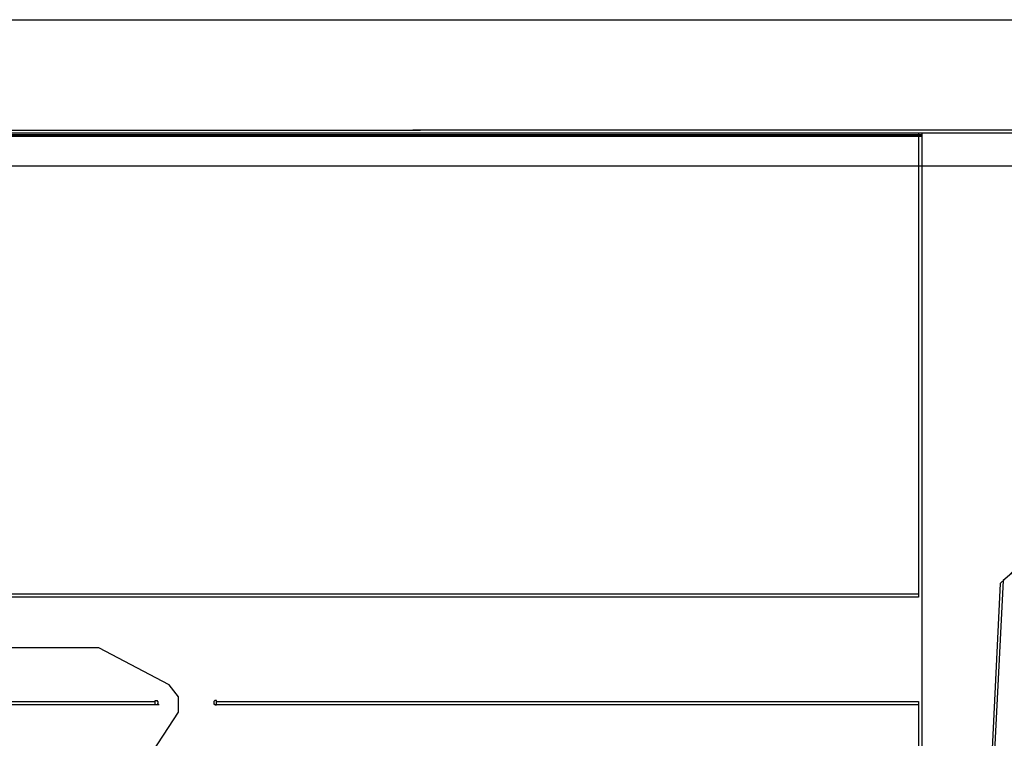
# Model space of a CAD drawing. Header units: millimetres. Extents: x 391350 to 515311, y -283575 to -199836.
# Tile 78 of 102: x 481525 to 497582, y -260425 to -248700. Entities that reach past the tile are written whole.
import ezdxf

# ---------------------------------------------------------------- set-up
doc = ezdxf.new("R2010")
doc.units = ezdxf.units.MM
doc.layers.add('Evac_Occupant', color=183, linetype='Continuous')
doc.layers.add('Evac_Path_Fail', color=1, linetype='Continuous')

msp = doc.modelspace()

# ---------------------------------------------------------------- linework, layer by layer
at = {"color": 0}
for p, q in [((456689, -250501), (488059, -250501)), ((510556, -250551), (456689, -250551)), ((460804, -250501), (486234, -250501)), ((460804, -250576), (496234, -250576)), ((460804, -250586), (496234, -250586)), ((465601, -250598), (496234, -250598)), ((510556, -250501), (487934, -250501)), ((487934, -250501), (488059, -250501)), ((496184, -250551), (496184, -258123)), ((496234, -250551), (496234, -263123)), ((496184, -258073), (479302, -258073)), ((496184, -258123), (479302, -258123)), ((476805, -259823), (483737, -259823)), ((476805, -259873), (483737, -259873)), ((483737, -259881), (483737, -259809)), ((483737, -259809), (483767, -259809)), ((483802, -259881), (483737, -259881)), ((483780, -259827), (483767, -259809)), ((483780, -259866), (483767, -259866)), ((483767, -259866), (483767, -259881)), ((483780, -259827), (483780, -259866)), ((484693, -259827), (484706, -259809)), ((484693, -259827), (484693, -259866)), ((484693, -259866), (484706, -259866)), ((484737, -259809), (484706, -259809)), ((484706, -259866), (484706, -259881)), ((484706, -259881), (484737, -259881)), ((484737, -259881), (484737, -259809)), ((484737, -259823), (496184, -259823)), ((484737, -259873), (496184, -259873)), ((496184, -259823), (496184, -263123)), ((496234, -259823), (496234, -259948)), ((496234, -259823), (496234, -259948))]:
    msp.add_line(p, q, dxfattribs=at)
msp.add_lwpolyline([(456689, -248700), (515311, -248700), (515311, -283575), (456689, -283575)], close=True, dxfattribs=at)
at = {"layer": 'Evac_Occupant'}
msp.add_lwpolyline([(466115, -251082), (476119, -251082), (498658, -251082), (509557, -251082), (507579, -261603), (507721, -269970), (507830, -276144), (486491, -274811), (462153, -273439)], dxfattribs=at)
at = {"layer": 'Evac_Path_Fail'}
for points in [[(498664, -251100), (498314, -257150), (497514, -257900), (496564, -277550), (495164, -278800), (482014, -278800), (481814, -278950), (481564, -279350)], [(509564, -251100), (505014, -251600), (504814, -251750), (497564, -257850), (496564, -277550), (495164, -278800), (482014, -278800), (481814, -278950), (481564, -279350)], [(486514, -274800), (485714, -274000), (485664, -273900), (485414, -273700), (485314, -273650), (483214, -272500), (482164, -269700), (482164, -263250), (482464, -262500), (482614, -262300), (484114, -260000), (484114, -259750), (483964, -259550), (482814, -258950), (460714, -258950)]]:
    msp.add_lwpolyline(points, dxfattribs=at)

doc.saveas('drawing.dxf')
